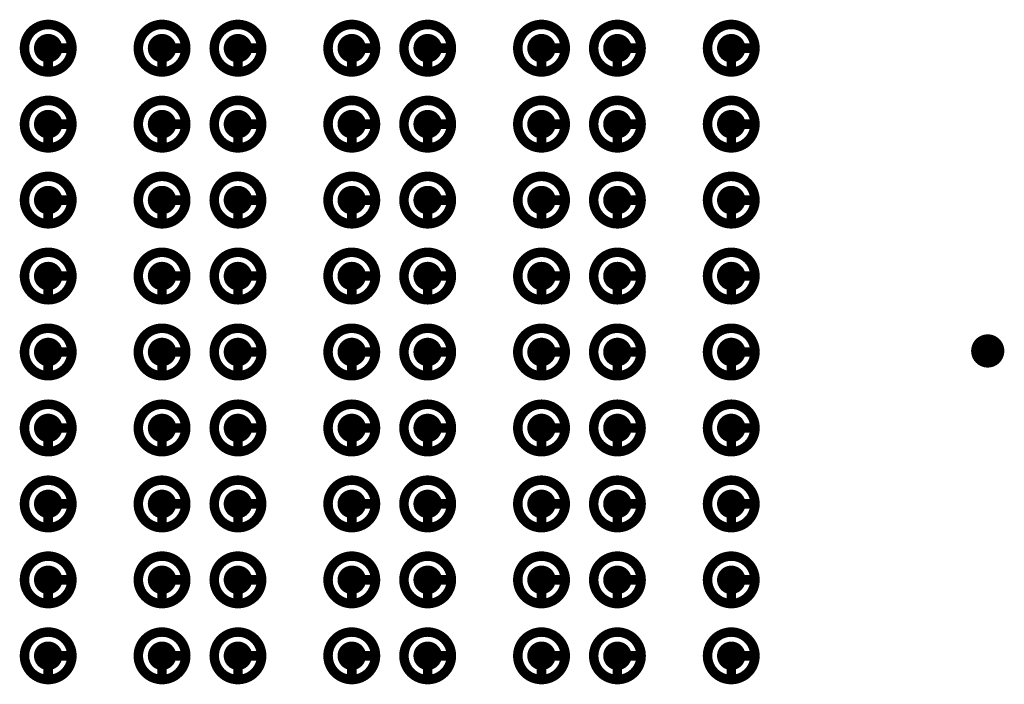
# Model space of a CAD drawing. Header units: millimetres. Extents: x 62 to 363, y 42 to 391.
# Tile 135 of 216: x 291 to 301, y 112 to 119. Entities that reach past the tile are written whole.
import ezdxf

# ---------------------------------------------------------------- set-up
doc = ezdxf.new("R2010")
doc.units = ezdxf.units.MM
for name, color, linetype in [('Mechanical8', 56, 'Continuous'), ('PadHoleLayer', 156, 'Continuous'), ('ViaHoleLayer', 16, 'Continuous')]:
    doc.layers.add(name, color=color, linetype=linetype)

# ---------------------------------------------------------------- blocks, each defined once
blk = doc.blocks.new('SAMTEC_SEAM8_40_S02_0_S_10_2_GP_K_HP_1863')
at = {"layer": 'Mechanical8'}
for points, const_width in [([(-14.55, 4.6, 1), (-15.05, 4.6, 1)], 0.1), ([(-14.825, 4.85, 1), (-14.775, 4.85, 1)], 0.05), ([(-13.75, 4.6, 1), (-14.25, 4.6, 1)], 0.1), ([(-14.025, 4.85, 1), (-13.975, 4.85, 1)], 0.05), ([(-12.95, 4.6, 1), (-13.45, 4.6, 1)], 0.1), ([(-13.225, 4.85, 1), (-13.175, 4.85, 1)], 0.05), ([(-12.15, 4.6, 1), (-12.65, 4.6, 1)], 0.1), ([(-12.425, 4.85, 1), (-12.375, 4.85, 1)], 0.05), ([(-11.35, 4.6, 1), (-11.85, 4.6, 1)], 0.1), ([(-11.625, 4.85, 1), (-11.575, 4.85, 1)], 0.05), ([(-10.55, 4.6, 1), (-11.05, 4.6, 1)], 0.1), ([(-10.825, 4.85, 1), (-10.775, 4.85, 1)], 0.05), ([(-9.75, 4.6, 1), (-10.25, 4.6, 1)], 0.1), ([(-10.025, 4.85, 1), (-9.975, 4.85, 1)], 0.05), ([(-8.95, 4.6, 1), (-9.45, 4.6, 1)], 0.1), ([(-9.225, 4.85, 1), (-9.175, 4.85, 1)], 0.05), ([(-8.15, 4.6, 1), (-8.65, 4.6, 1)], 0.1), ([(-8.425, 4.85, 1), (-8.375, 4.85, 1)], 0.05), ([(-15.075, 4.6, 1), (-15.025, 4.6, 1)], 0.05), ([(-14.825, 4.6, 1), (-14.775, 4.6, 1)], 0.05), ([(-14.825, 4.6, 1), (-14.775, 4.6, 1)], 0.05), ([(-14.575, 4.6, 1), (-14.525, 4.6, 1)], 0.05), ([(-14.575, 4.6, 1), (-14.525, 4.6, 1)], 0.05), ([(-14.275, 4.6, 1), (-14.225, 4.6, 1)], 0.05), ([(-14.025, 4.6, 1), (-13.975, 4.6, 1)], 0.05), ([(-14.025, 4.6, 1), (-13.975, 4.6, 1)], 0.05), ([(-13.775, 4.6, 1), (-13.725, 4.6, 1)], 0.05), ([(-13.775, 4.6, 1), (-13.725, 4.6, 1)], 0.05), ([(-13.475, 4.6, 1), (-13.425, 4.6, 1)], 0.05), ([(-13.225, 4.6, 1), (-13.175, 4.6, 1)], 0.05), ([(-13.225, 4.6, 1), (-13.175, 4.6, 1)], 0.05), ([(-12.975, 4.6, 1), (-12.925, 4.6, 1)], 0.05), ([(-12.975, 4.6, 1), (-12.925, 4.6, 1)], 0.05), ([(-12.675, 4.6, 1), (-12.625, 4.6, 1)], 0.05), ([(-12.425, 4.6, 1), (-12.375, 4.6, 1)], 0.05), ([(-12.425, 4.6, 1), (-12.375, 4.6, 1)], 0.05), ([(-12.175, 4.6, 1), (-12.125, 4.6, 1)], 0.05), ([(-12.175, 4.6, 1), (-12.125, 4.6, 1)], 0.05), ([(-11.875, 4.6, 1), (-11.825, 4.6, 1)], 0.05), ([(-11.625, 4.6, 1), (-11.575, 4.6, 1)], 0.05), ([(-11.625, 4.6, 1), (-11.575, 4.6, 1)], 0.05), ([(-11.375, 4.6, 1), (-11.325, 4.6, 1)], 0.05), ([(-11.375, 4.6, 1), (-11.325, 4.6, 1)], 0.05), ([(-11.075, 4.6, 1), (-11.025, 4.6, 1)], 0.05), ([(-10.825, 4.6, 1), (-10.775, 4.6, 1)], 0.05), ([(-10.825, 4.6, 1), (-10.775, 4.6, 1)], 0.05), ([(-10.575, 4.6, 1), (-10.525, 4.6, 1)], 0.05), ([(-10.575, 4.6, 1), (-10.525, 4.6, 1)], 0.05), ([(-10.275, 4.6, 1), (-10.225, 4.6, 1)], 0.05), ([(-10.025, 4.6, 1), (-9.975, 4.6, 1)], 0.05), ([(-10.025, 4.6, 1), (-9.975, 4.6, 1)], 0.05), ([(-9.775, 4.6, 1), (-9.725, 4.6, 1)], 0.05), ([(-9.775, 4.6, 1), (-9.725, 4.6, 1)], 0.05), ([(-9.475, 4.6, 1), (-9.425, 4.6, 1)], 0.05), ([(-9.225, 4.6, 1), (-9.175, 4.6, 1)], 0.05), ([(-9.225, 4.6, 1), (-9.175, 4.6, 1)], 0.05), ([(-8.975, 4.6, 1), (-8.925, 4.6, 1)], 0.05), ([(-8.975, 4.6, 1), (-8.925, 4.6, 1)], 0.05), ([(-8.675, 4.6, 1), (-8.625, 4.6, 1)], 0.05), ([(-8.425, 4.6, 1), (-8.375, 4.6, 1)], 0.05), ([(-8.425, 4.6, 1), (-8.375, 4.6, 1)], 0.05), ([(-8.175, 4.6, 1), (-8.125, 4.6, 1)], 0.05), ([(-8.175, 4.6, 1), (-8.125, 4.6, 1)], 0.05), ([(-14.55, 3.4, 1), (-15.05, 3.4, 1)], 0.1), ([(-14.825, 3.65, 1), (-14.775, 3.65, 1)], 0.05), ([(-13.75, 3.4, 1), (-14.25, 3.4, 1)], 0.1), ([(-14.025, 3.65, 1), (-13.975, 3.65, 1)], 0.05), ([(-12.95, 3.4, 1), (-13.45, 3.4, 1)], 0.1), ([(-13.225, 3.65, 1), (-13.175, 3.65, 1)], 0.05), ([(-12.15, 3.4, 1), (-12.65, 3.4, 1)], 0.1), ([(-12.425, 3.65, 1), (-12.375, 3.65, 1)], 0.05), ([(-11.35, 3.4, 1), (-11.85, 3.4, 1)], 0.1), ([(-11.625, 3.65, 1), (-11.575, 3.65, 1)], 0.05), ([(-10.55, 3.4, 1), (-11.05, 3.4, 1)], 0.1), ([(-10.825, 3.65, 1), (-10.775, 3.65, 1)], 0.05), ([(-9.75, 3.4, 1), (-10.25, 3.4, 1)], 0.1), ([(-10.025, 3.65, 1), (-9.975, 3.65, 1)], 0.05), ([(-8.95, 3.4, 1), (-9.45, 3.4, 1)], 0.1), ([(-9.225, 3.65, 1), (-9.175, 3.65, 1)], 0.05), ([(-8.15, 3.4, 1), (-8.65, 3.4, 1)], 0.1), ([(-8.425, 3.65, 1), (-8.375, 3.65, 1)], 0.05), ([(-15.075, 3.4, 1), (-15.025, 3.4, 1)], 0.05), ([(-14.825, 3.4, 1), (-14.775, 3.4, 1)], 0.05), ([(-14.825, 3.4, 1), (-14.775, 3.4, 1)], 0.05), ([(-14.575, 3.4, 1), (-14.525, 3.4, 1)], 0.05), ([(-14.575, 3.4, 1), (-14.525, 3.4, 1)], 0.05), ([(-14.275, 3.4, 1), (-14.225, 3.4, 1)], 0.05), ([(-14.025, 3.4, 1), (-13.975, 3.4, 1)], 0.05), ([(-14.025, 3.4, 1), (-13.975, 3.4, 1)], 0.05), ([(-13.775, 3.4, 1), (-13.725, 3.4, 1)], 0.05), ([(-13.775, 3.4, 1), (-13.725, 3.4, 1)], 0.05), ([(-13.475, 3.4, 1), (-13.425, 3.4, 1)], 0.05), ([(-13.225, 3.4, 1), (-13.175, 3.4, 1)], 0.05), ([(-13.225, 3.4, 1), (-13.175, 3.4, 1)], 0.05), ([(-12.975, 3.4, 1), (-12.925, 3.4, 1)], 0.05), ([(-12.975, 3.4, 1), (-12.925, 3.4, 1)], 0.05), ([(-12.675, 3.4, 1), (-12.625, 3.4, 1)], 0.05), ([(-12.425, 3.4, 1), (-12.375, 3.4, 1)], 0.05), ([(-12.425, 3.4, 1), (-12.375, 3.4, 1)], 0.05), ([(-12.175, 3.4, 1), (-12.125, 3.4, 1)], 0.05), ([(-12.175, 3.4, 1), (-12.125, 3.4, 1)], 0.05), ([(-11.875, 3.4, 1), (-11.825, 3.4, 1)], 0.05), ([(-11.625, 3.4, 1), (-11.575, 3.4, 1)], 0.05), ([(-11.625, 3.4, 1), (-11.575, 3.4, 1)], 0.05), ([(-11.375, 3.4, 1), (-11.325, 3.4, 1)], 0.05), ([(-11.375, 3.4, 1), (-11.325, 3.4, 1)], 0.05), ([(-11.075, 3.4, 1), (-11.025, 3.4, 1)], 0.05), ([(-10.825, 3.4, 1), (-10.775, 3.4, 1)], 0.05), ([(-10.825, 3.4, 1), (-10.775, 3.4, 1)], 0.05), ([(-10.575, 3.4, 1), (-10.525, 3.4, 1)], 0.05), ([(-10.575, 3.4, 1), (-10.525, 3.4, 1)], 0.05), ([(-10.275, 3.4, 1), (-10.225, 3.4, 1)], 0.05), ([(-10.025, 3.4, 1), (-9.975, 3.4, 1)], 0.05), ([(-10.025, 3.4, 1), (-9.975, 3.4, 1)], 0.05), ([(-9.775, 3.4, 1), (-9.725, 3.4, 1)], 0.05), ([(-9.775, 3.4, 1), (-9.725, 3.4, 1)], 0.05), ([(-9.475, 3.4, 1), (-9.425, 3.4, 1)], 0.05), ([(-9.225, 3.4, 1), (-9.175, 3.4, 1)], 0.05), ([(-9.225, 3.4, 1), (-9.175, 3.4, 1)], 0.05), ([(-8.975, 3.4, 1), (-8.925, 3.4, 1)], 0.05), ([(-8.975, 3.4, 1), (-8.925, 3.4, 1)], 0.05), ([(-8.675, 3.4, 1), (-8.625, 3.4, 1)], 0.05), ([(-8.425, 3.4, 1), (-8.375, 3.4, 1)], 0.05), ([(-8.425, 3.4, 1), (-8.375, 3.4, 1)], 0.05), ([(-8.175, 3.4, 1), (-8.125, 3.4, 1)], 0.05), ([(-8.175, 3.4, 1), (-8.125, 3.4, 1)], 0.05), ([(-14.55, 2.6, 1), (-15.05, 2.6, 1)], 0.1), ([(-14.825, 2.85, 1), (-14.775, 2.85, 1)], 0.05), ([(-13.75, 2.6, 1), (-14.25, 2.6, 1)], 0.1), ([(-14.025, 2.85, 1), (-13.975, 2.85, 1)], 0.05), ([(-12.95, 2.6, 1), (-13.45, 2.6, 1)], 0.1), ([(-13.225, 2.85, 1), (-13.175, 2.85, 1)], 0.05), ([(-12.15, 2.6, 1), (-12.65, 2.6, 1)], 0.1), ([(-12.425, 2.85, 1), (-12.375, 2.85, 1)], 0.05), ([(-11.35, 2.6, 1), (-11.85, 2.6, 1)], 0.1), ([(-11.625, 2.85, 1), (-11.575, 2.85, 1)], 0.05), ([(-10.55, 2.6, 1), (-11.05, 2.6, 1)], 0.1), ([(-10.825, 2.85, 1), (-10.775, 2.85, 1)], 0.05), ([(-9.75, 2.6, 1), (-10.25, 2.6, 1)], 0.1), ([(-10.025, 2.85, 1), (-9.975, 2.85, 1)], 0.05), ([(-8.95, 2.6, 1), (-9.45, 2.6, 1)], 0.1), ([(-9.225, 2.85, 1), (-9.175, 2.85, 1)], 0.05), ([(-8.15, 2.6, 1), (-8.65, 2.6, 1)], 0.1), ([(-8.425, 2.85, 1), (-8.375, 2.85, 1)], 0.05), ([(-15.075, 2.6, 1), (-15.025, 2.6, 1)], 0.05), ([(-14.825, 2.6, 1), (-14.775, 2.6, 1)], 0.05), ([(-14.825, 2.6, 1), (-14.775, 2.6, 1)], 0.05), ([(-14.575, 2.6, 1), (-14.525, 2.6, 1)], 0.05), ([(-14.575, 2.6, 1), (-14.525, 2.6, 1)], 0.05), ([(-14.275, 2.6, 1), (-14.225, 2.6, 1)], 0.05), ([(-14.025, 2.6, 1), (-13.975, 2.6, 1)], 0.05), ([(-14.025, 2.6, 1), (-13.975, 2.6, 1)], 0.05), ([(-13.775, 2.6, 1), (-13.725, 2.6, 1)], 0.05), ([(-13.775, 2.6, 1), (-13.725, 2.6, 1)], 0.05), ([(-13.475, 2.6, 1), (-13.425, 2.6, 1)], 0.05), ([(-13.225, 2.6, 1), (-13.175, 2.6, 1)], 0.05), ([(-13.225, 2.6, 1), (-13.175, 2.6, 1)], 0.05), ([(-12.975, 2.6, 1), (-12.925, 2.6, 1)], 0.05), ([(-12.975, 2.6, 1), (-12.925, 2.6, 1)], 0.05), ([(-12.675, 2.6, 1), (-12.625, 2.6, 1)], 0.05), ([(-12.425, 2.6, 1), (-12.375, 2.6, 1)], 0.05), ([(-12.425, 2.6, 1), (-12.375, 2.6, 1)], 0.05), ([(-12.175, 2.6, 1), (-12.125, 2.6, 1)], 0.05), ([(-12.175, 2.6, 1), (-12.125, 2.6, 1)], 0.05), ([(-11.875, 2.6, 1), (-11.825, 2.6, 1)], 0.05), ([(-11.625, 2.6, 1), (-11.575, 2.6, 1)], 0.05), ([(-11.625, 2.6, 1), (-11.575, 2.6, 1)], 0.05), ([(-11.375, 2.6, 1), (-11.325, 2.6, 1)], 0.05), ([(-11.375, 2.6, 1), (-11.325, 2.6, 1)], 0.05), ([(-11.075, 2.6, 1), (-11.025, 2.6, 1)], 0.05), ([(-10.825, 2.6, 1), (-10.775, 2.6, 1)], 0.05), ([(-10.825, 2.6, 1), (-10.775, 2.6, 1)], 0.05), ([(-10.575, 2.6, 1), (-10.525, 2.6, 1)], 0.05), ([(-10.575, 2.6, 1), (-10.525, 2.6, 1)], 0.05), ([(-10.275, 2.6, 1), (-10.225, 2.6, 1)], 0.05), ([(-10.025, 2.6, 1), (-9.975, 2.6, 1)], 0.05), ([(-10.025, 2.6, 1), (-9.975, 2.6, 1)], 0.05), ([(-9.775, 2.6, 1), (-9.725, 2.6, 1)], 0.05), ([(-9.775, 2.6, 1), (-9.725, 2.6, 1)], 0.05), ([(-9.475, 2.6, 1), (-9.425, 2.6, 1)], 0.05), ([(-9.225, 2.6, 1), (-9.175, 2.6, 1)], 0.05), ([(-9.225, 2.6, 1), (-9.175, 2.6, 1)], 0.05), ([(-8.975, 2.6, 1), (-8.925, 2.6, 1)], 0.05), ([(-8.975, 2.6, 1), (-8.925, 2.6, 1)], 0.05), ([(-8.675, 2.6, 1), (-8.625, 2.6, 1)], 0.05), ([(-8.425, 2.6, 1), (-8.375, 2.6, 1)], 0.05), ([(-8.425, 2.6, 1), (-8.375, 2.6, 1)], 0.05), ([(-8.175, 2.6, 1), (-8.125, 2.6, 1)], 0.05), ([(-8.175, 2.6, 1), (-8.125, 2.6, 1)], 0.05), ([(-14.55, 1.4, 1), (-15.05, 1.4, 1)], 0.1), ([(-14.825, 1.65, 1), (-14.775, 1.65, 1)], 0.05), ([(-13.75, 1.4, 1), (-14.25, 1.4, 1)], 0.1), ([(-14.025, 1.65, 1), (-13.975, 1.65, 1)], 0.05), ([(-12.95, 1.4, 1), (-13.45, 1.4, 1)], 0.1), ([(-13.225, 1.65, 1), (-13.175, 1.65, 1)], 0.05), ([(-12.15, 1.4, 1), (-12.65, 1.4, 1)], 0.1), ([(-12.425, 1.65, 1), (-12.375, 1.65, 1)], 0.05), ([(-11.35, 1.4, 1), (-11.85, 1.4, 1)], 0.1), ([(-11.625, 1.65, 1), (-11.575, 1.65, 1)], 0.05), ([(-10.55, 1.4, 1), (-11.05, 1.4, 1)], 0.1), ([(-10.825, 1.65, 1), (-10.775, 1.65, 1)], 0.05), ([(-9.75, 1.4, 1), (-10.25, 1.4, 1)], 0.1), ([(-10.025, 1.65, 1), (-9.975, 1.65, 1)], 0.05), ([(-8.95, 1.4, 1), (-9.45, 1.4, 1)], 0.1), ([(-9.225, 1.65, 1), (-9.175, 1.65, 1)], 0.05), ([(-8.15, 1.4, 1), (-8.65, 1.4, 1)], 0.1), ([(-8.425, 1.65, 1), (-8.375, 1.65, 1)], 0.05), ([(-15.075, 1.4, 1), (-15.025, 1.4, 1)], 0.05), ([(-14.825, 1.4, 1), (-14.775, 1.4, 1)], 0.05), ([(-14.825, 1.4, 1), (-14.775, 1.4, 1)], 0.05), ([(-14.575, 1.4, 1), (-14.525, 1.4, 1)], 0.05), ([(-14.575, 1.4, 1), (-14.525, 1.4, 1)], 0.05), ([(-14.275, 1.4, 1), (-14.225, 1.4, 1)], 0.05), ([(-14.025, 1.4, 1), (-13.975, 1.4, 1)], 0.05), ([(-14.025, 1.4, 1), (-13.975, 1.4, 1)], 0.05), ([(-13.775, 1.4, 1), (-13.725, 1.4, 1)], 0.05), ([(-13.775, 1.4, 1), (-13.725, 1.4, 1)], 0.05), ([(-13.475, 1.4, 1), (-13.425, 1.4, 1)], 0.05), ([(-13.225, 1.4, 1), (-13.175, 1.4, 1)], 0.05), ([(-13.225, 1.4, 1), (-13.175, 1.4, 1)], 0.05), ([(-12.975, 1.4, 1), (-12.925, 1.4, 1)], 0.05), ([(-12.975, 1.4, 1), (-12.925, 1.4, 1)], 0.05), ([(-12.675, 1.4, 1), (-12.625, 1.4, 1)], 0.05), ([(-12.425, 1.4, 1), (-12.375, 1.4, 1)], 0.05), ([(-12.425, 1.4, 1), (-12.375, 1.4, 1)], 0.05), ([(-12.175, 1.4, 1), (-12.125, 1.4, 1)], 0.05), ([(-12.175, 1.4, 1), (-12.125, 1.4, 1)], 0.05), ([(-11.875, 1.4, 1), (-11.825, 1.4, 1)], 0.05), ([(-11.625, 1.4, 1), (-11.575, 1.4, 1)], 0.05), ([(-11.625, 1.4, 1), (-11.575, 1.4, 1)], 0.05), ([(-11.375, 1.4, 1), (-11.325, 1.4, 1)], 0.05), ([(-11.375, 1.4, 1), (-11.325, 1.4, 1)], 0.05), ([(-11.075, 1.4, 1), (-11.025, 1.4, 1)], 0.05), ([(-10.825, 1.4, 1), (-10.775, 1.4, 1)], 0.05), ([(-10.825, 1.4, 1), (-10.775, 1.4, 1)], 0.05), ([(-10.575, 1.4, 1), (-10.525, 1.4, 1)], 0.05), ([(-10.575, 1.4, 1), (-10.525, 1.4, 1)], 0.05), ([(-10.275, 1.4, 1), (-10.225, 1.4, 1)], 0.05), ([(-10.025, 1.4, 1), (-9.975, 1.4, 1)], 0.05), ([(-10.025, 1.4, 1), (-9.975, 1.4, 1)], 0.05), ([(-9.775, 1.4, 1), (-9.725, 1.4, 1)], 0.05), ([(-9.775, 1.4, 1), (-9.725, 1.4, 1)], 0.05), ([(-9.475, 1.4, 1), (-9.425, 1.4, 1)], 0.05), ([(-9.225, 1.4, 1), (-9.175, 1.4, 1)], 0.05), ([(-9.225, 1.4, 1), (-9.175, 1.4, 1)], 0.05), ([(-8.975, 1.4, 1), (-8.925, 1.4, 1)], 0.05), ([(-8.975, 1.4, 1), (-8.925, 1.4, 1)], 0.05), ([(-8.675, 1.4, 1), (-8.625, 1.4, 1)], 0.05), ([(-8.425, 1.4, 1), (-8.375, 1.4, 1)], 0.05), ([(-8.425, 1.4, 1), (-8.375, 1.4, 1)], 0.05), ([(-8.175, 1.4, 1), (-8.125, 1.4, 1)], 0.05), ([(-8.175, 1.4, 1), (-8.125, 1.4, 1)], 0.05), ([(-14.55, 0.6, 1), (-15.05, 0.6, 1)], 0.1), ([(-14.825, 0.85, 1), (-14.775, 0.85, 1)], 0.05), ([(-13.75, 0.6, 1), (-14.25, 0.6, 1)], 0.1), ([(-14.025, 0.85, 1), (-13.975, 0.85, 1)], 0.05), ([(-12.95, 0.6, 1), (-13.45, 0.6, 1)], 0.1), ([(-13.225, 0.85, 1), (-13.175, 0.85, 1)], 0.05), ([(-12.15, 0.6, 1), (-12.65, 0.6, 1)], 0.1), ([(-12.425, 0.85, 1), (-12.375, 0.85, 1)], 0.05), ([(-11.35, 0.6, 1), (-11.85, 0.6, 1)], 0.1), ([(-11.625, 0.85, 1), (-11.575, 0.85, 1)], 0.05), ([(-10.55, 0.6, 1), (-11.05, 0.6, 1)], 0.1), ([(-10.825, 0.85, 1), (-10.775, 0.85, 1)], 0.05), ([(-9.75, 0.6, 1), (-10.25, 0.6, 1)], 0.1), ([(-10.025, 0.85, 1), (-9.975, 0.85, 1)], 0.05), ([(-8.95, 0.6, 1), (-9.45, 0.6, 1)], 0.1), ([(-9.225, 0.85, 1), (-9.175, 0.85, 1)], 0.05), ([(-8.15, 0.6, 1), (-8.65, 0.6, 1)], 0.1), ([(-8.425, 0.85, 1), (-8.375, 0.85, 1)], 0.05), ([(-15.075, 0.6, 1), (-15.025, 0.6, 1)], 0.05), ([(-14.825, 0.6, 1), (-14.775, 0.6, 1)], 0.05), ([(-14.825, 0.6, 1), (-14.775, 0.6, 1)], 0.05), ([(-14.575, 0.6, 1), (-14.525, 0.6, 1)], 0.05), ([(-14.575, 0.6, 1), (-14.525, 0.6, 1)], 0.05), ([(-14.275, 0.6, 1), (-14.225, 0.6, 1)], 0.05), ([(-14.025, 0.6, 1), (-13.975, 0.6, 1)], 0.05), ([(-14.025, 0.6, 1), (-13.975, 0.6, 1)], 0.05), ([(-13.775, 0.6, 1), (-13.725, 0.6, 1)], 0.05), ([(-13.775, 0.6, 1), (-13.725, 0.6, 1)], 0.05), ([(-13.475, 0.6, 1), (-13.425, 0.6, 1)], 0.05), ([(-13.225, 0.6, 1), (-13.175, 0.6, 1)], 0.05), ([(-13.225, 0.6, 1), (-13.175, 0.6, 1)], 0.05), ([(-12.975, 0.6, 1), (-12.925, 0.6, 1)], 0.05), ([(-12.975, 0.6, 1), (-12.925, 0.6, 1)], 0.05), ([(-12.675, 0.6, 1), (-12.625, 0.6, 1)], 0.05), ([(-12.425, 0.6, 1), (-12.375, 0.6, 1)], 0.05), ([(-12.425, 0.6, 1), (-12.375, 0.6, 1)], 0.05), ([(-12.175, 0.6, 1), (-12.125, 0.6, 1)], 0.05), ([(-12.175, 0.6, 1), (-12.125, 0.6, 1)], 0.05), ([(-11.875, 0.6, 1), (-11.825, 0.6, 1)], 0.05), ([(-11.625, 0.6, 1), (-11.575, 0.6, 1)], 0.05), ([(-11.625, 0.6, 1), (-11.575, 0.6, 1)], 0.05), ([(-11.375, 0.6, 1), (-11.325, 0.6, 1)], 0.05), ([(-11.375, 0.6, 1), (-11.325, 0.6, 1)], 0.05), ([(-11.075, 0.6, 1), (-11.025, 0.6, 1)], 0.05), ([(-10.825, 0.6, 1), (-10.775, 0.6, 1)], 0.05), ([(-10.825, 0.6, 1), (-10.775, 0.6, 1)], 0.05), ([(-10.575, 0.6, 1), (-10.525, 0.6, 1)], 0.05), ([(-10.575, 0.6, 1), (-10.525, 0.6, 1)], 0.05), ([(-10.275, 0.6, 1), (-10.225, 0.6, 1)], 0.05), ([(-10.025, 0.6, 1), (-9.975, 0.6, 1)], 0.05), ([(-10.025, 0.6, 1), (-9.975, 0.6, 1)], 0.05), ([(-9.775, 0.6, 1), (-9.725, 0.6, 1)], 0.05), ([(-9.775, 0.6, 1), (-9.725, 0.6, 1)], 0.05), ([(-9.475, 0.6, 1), (-9.425, 0.6, 1)], 0.05), ([(-9.225, 0.6, 1), (-9.175, 0.6, 1)], 0.05), ([(-9.225, 0.6, 1), (-9.175, 0.6, 1)], 0.05), ([(-8.975, 0.6, 1), (-8.925, 0.6, 1)], 0.05), ([(-8.975, 0.6, 1), (-8.925, 0.6, 1)], 0.05), ([(-8.675, 0.6, 1), (-8.625, 0.6, 1)], 0.05), ([(-8.425, 0.6, 1), (-8.375, 0.6, 1)], 0.05), ([(-8.425, 0.6, 1), (-8.375, 0.6, 1)], 0.05), ([(-8.175, 0.6, 1), (-8.125, 0.6, 1)], 0.05), ([(-8.175, 0.6, 1), (-8.125, 0.6, 1)], 0.05), ([(-14.55, -0.6, 1), (-15.05, -0.6, 1)], 0.1), ([(-14.825, -0.35, 1), (-14.775, -0.35, 1)], 0.05), ([(-13.75, -0.6, 1), (-14.25, -0.6, 1)], 0.1), ([(-14.025, -0.35, 1), (-13.975, -0.35, 1)], 0.05), ([(-12.95, -0.6, 1), (-13.45, -0.6, 1)], 0.1), ([(-13.225, -0.35, 1), (-13.175, -0.35, 1)], 0.05), ([(-12.15, -0.6, 1), (-12.65, -0.6, 1)], 0.1), ([(-12.425, -0.35, 1), (-12.375, -0.35, 1)], 0.05), ([(-11.35, -0.6, 1), (-11.85, -0.6, 1)], 0.1), ([(-11.625, -0.35, 1), (-11.575, -0.35, 1)], 0.05), ([(-10.55, -0.6, 1), (-11.05, -0.6, 1)], 0.1), ([(-10.825, -0.35, 1), (-10.775, -0.35, 1)], 0.05), ([(-9.75, -0.6, 1), (-10.25, -0.6, 1)], 0.1), ([(-10.025, -0.35, 1), (-9.975, -0.35, 1)], 0.05), ([(-8.95, -0.6, 1), (-9.45, -0.6, 1)], 0.1), ([(-9.225, -0.35, 1), (-9.175, -0.35, 1)], 0.05), ([(-8.15, -0.6, 1), (-8.65, -0.6, 1)], 0.1), ([(-8.425, -0.35, 1), (-8.375, -0.35, 1)], 0.05), ([(-15.075, -0.6, 1), (-15.025, -0.6, 1)], 0.05), ([(-14.825, -0.6, 1), (-14.775, -0.6, 1)], 0.05), ([(-14.825, -0.6, 1), (-14.775, -0.6, 1)], 0.05), ([(-14.575, -0.6, 1), (-14.525, -0.6, 1)], 0.05), ([(-14.575, -0.6, 1), (-14.525, -0.6, 1)], 0.05), ([(-14.275, -0.6, 1), (-14.225, -0.6, 1)], 0.05), ([(-14.025, -0.6, 1), (-13.975, -0.6, 1)], 0.05), ([(-14.025, -0.6, 1), (-13.975, -0.6, 1)], 0.05), ([(-13.775, -0.6, 1), (-13.725, -0.6, 1)], 0.05), ([(-13.775, -0.6, 1), (-13.725, -0.6, 1)], 0.05), ([(-13.475, -0.6, 1), (-13.425, -0.6, 1)], 0.05), ([(-13.225, -0.6, 1), (-13.175, -0.6, 1)], 0.05), ([(-13.225, -0.6, 1), (-13.175, -0.6, 1)], 0.05), ([(-12.975, -0.6, 1), (-12.925, -0.6, 1)], 0.05), ([(-12.975, -0.6, 1), (-12.925, -0.6, 1)], 0.05), ([(-12.675, -0.6, 1), (-12.625, -0.6, 1)], 0.05), ([(-12.425, -0.6, 1), (-12.375, -0.6, 1)], 0.05), ([(-12.425, -0.6, 1), (-12.375, -0.6, 1)], 0.05), ([(-12.175, -0.6, 1), (-12.125, -0.6, 1)], 0.05), ([(-12.175, -0.6, 1), (-12.125, -0.6, 1)], 0.05), ([(-11.875, -0.6, 1), (-11.825, -0.6, 1)], 0.05), ([(-11.625, -0.6, 1), (-11.575, -0.6, 1)], 0.05), ([(-11.625, -0.6, 1), (-11.575, -0.6, 1)], 0.05), ([(-11.375, -0.6, 1), (-11.325, -0.6, 1)], 0.05), ([(-11.375, -0.6, 1), (-11.325, -0.6, 1)], 0.05), ([(-11.075, -0.6, 1), (-11.025, -0.6, 1)], 0.05), ([(-10.825, -0.6, 1), (-10.775, -0.6, 1)], 0.05), ([(-10.825, -0.6, 1), (-10.775, -0.6, 1)], 0.05), ([(-10.575, -0.6, 1), (-10.525, -0.6, 1)], 0.05), ([(-10.575, -0.6, 1), (-10.525, -0.6, 1)], 0.05), ([(-10.275, -0.6, 1), (-10.225, -0.6, 1)], 0.05), ([(-10.025, -0.6, 1), (-9.975, -0.6, 1)], 0.05), ([(-10.025, -0.6, 1), (-9.975, -0.6, 1)], 0.05), ([(-9.775, -0.6, 1), (-9.725, -0.6, 1)], 0.05), ([(-9.775, -0.6, 1), (-9.725, -0.6, 1)], 0.05), ([(-9.475, -0.6, 1), (-9.425, -0.6, 1)], 0.05), ([(-9.225, -0.6, 1), (-9.175, -0.6, 1)], 0.05), ([(-9.225, -0.6, 1), (-9.175, -0.6, 1)], 0.05), ([(-8.975, -0.6, 1), (-8.925, -0.6, 1)], 0.05), ([(-8.975, -0.6, 1), (-8.925, -0.6, 1)], 0.05), ([(-8.675, -0.6, 1), (-8.625, -0.6, 1)], 0.05), ([(-8.425, -0.6, 1), (-8.375, -0.6, 1)], 0.05), ([(-8.425, -0.6, 1), (-8.375, -0.6, 1)], 0.05), ([(-8.175, -0.6, 1), (-8.125, -0.6, 1)], 0.05), ([(-8.175, -0.6, 1), (-8.125, -0.6, 1)], 0.05), ([(-14.55, -1.4, 1), (-15.05, -1.4, 1)], 0.1), ([(-14.825, -1.15, 1), (-14.775, -1.15, 1)], 0.05), ([(-13.75, -1.4, 1), (-14.25, -1.4, 1)], 0.1), ([(-14.025, -1.15, 1), (-13.975, -1.15, 1)], 0.05), ([(-12.95, -1.4, 1), (-13.45, -1.4, 1)], 0.1), ([(-13.225, -1.15, 1), (-13.175, -1.15, 1)], 0.05), ([(-12.15, -1.4, 1), (-12.65, -1.4, 1)], 0.1), ([(-12.425, -1.15, 1), (-12.375, -1.15, 1)], 0.05), ([(-11.35, -1.4, 1), (-11.85, -1.4, 1)], 0.1), ([(-11.625, -1.15, 1), (-11.575, -1.15, 1)], 0.05), ([(-10.55, -1.4, 1), (-11.05, -1.4, 1)], 0.1), ([(-10.825, -1.15, 1), (-10.775, -1.15, 1)], 0.05), ([(-9.75, -1.4, 1), (-10.25, -1.4, 1)], 0.1), ([(-10.025, -1.15, 1), (-9.975, -1.15, 1)], 0.05), ([(-8.95, -1.4, 1), (-9.45, -1.4, 1)], 0.1), ([(-9.225, -1.15, 1), (-9.175, -1.15, 1)], 0.05), ([(-8.15, -1.4, 1), (-8.65, -1.4, 1)], 0.1), ([(-8.425, -1.15, 1), (-8.375, -1.15, 1)], 0.05), ([(-15.075, -1.4, 1), (-15.025, -1.4, 1)], 0.05), ([(-14.825, -1.4, 1), (-14.775, -1.4, 1)], 0.05), ([(-14.825, -1.4, 1), (-14.775, -1.4, 1)], 0.05), ([(-14.575, -1.4, 1), (-14.525, -1.4, 1)], 0.05), ([(-14.575, -1.4, 1), (-14.525, -1.4, 1)], 0.05), ([(-14.275, -1.4, 1), (-14.225, -1.4, 1)], 0.05), ([(-14.025, -1.4, 1), (-13.975, -1.4, 1)], 0.05), ([(-14.025, -1.4, 1), (-13.975, -1.4, 1)], 0.05), ([(-13.775, -1.4, 1), (-13.725, -1.4, 1)], 0.05), ([(-13.775, -1.4, 1), (-13.725, -1.4, 1)], 0.05), ([(-13.475, -1.4, 1), (-13.425, -1.4, 1)], 0.05), ([(-13.225, -1.4, 1), (-13.175, -1.4, 1)], 0.05), ([(-13.225, -1.4, 1), (-13.175, -1.4, 1)], 0.05), ([(-12.975, -1.4, 1), (-12.925, -1.4, 1)], 0.05), ([(-12.975, -1.4, 1), (-12.925, -1.4, 1)], 0.05), ([(-12.675, -1.4, 1), (-12.625, -1.4, 1)], 0.05), ([(-12.425, -1.4, 1), (-12.375, -1.4, 1)], 0.05), ([(-12.425, -1.4, 1), (-12.375, -1.4, 1)], 0.05), ([(-12.175, -1.4, 1), (-12.125, -1.4, 1)], 0.05), ([(-12.175, -1.4, 1), (-12.125, -1.4, 1)], 0.05), ([(-11.875, -1.4, 1), (-11.825, -1.4, 1)], 0.05), ([(-11.625, -1.4, 1), (-11.575, -1.4, 1)], 0.05), ([(-11.625, -1.4, 1), (-11.575, -1.4, 1)], 0.05), ([(-11.375, -1.4, 1), (-11.325, -1.4, 1)], 0.05), ([(-11.375, -1.4, 1), (-11.325, -1.4, 1)], 0.05), ([(-11.075, -1.4, 1), (-11.025, -1.4, 1)], 0.05), ([(-10.825, -1.4, 1), (-10.775, -1.4, 1)], 0.05), ([(-10.825, -1.4, 1), (-10.775, -1.4, 1)], 0.05), ([(-10.575, -1.4, 1), (-10.525, -1.4, 1)], 0.05), ([(-10.575, -1.4, 1), (-10.525, -1.4, 1)], 0.05), ([(-10.275, -1.4, 1), (-10.225, -1.4, 1)], 0.05), ([(-10.025, -1.4, 1), (-9.975, -1.4, 1)], 0.05), ([(-10.025, -1.4, 1), (-9.975, -1.4, 1)], 0.05), ([(-9.775, -1.4, 1), (-9.725, -1.4, 1)], 0.05), ([(-9.775, -1.4, 1), (-9.725, -1.4, 1)], 0.05), ([(-9.475, -1.4, 1), (-9.425, -1.4, 1)], 0.05), ([(-9.225, -1.4, 1), (-9.175, -1.4, 1)], 0.05), ([(-9.225, -1.4, 1), (-9.175, -1.4, 1)], 0.05), ([(-8.975, -1.4, 1), (-8.925, -1.4, 1)], 0.05), ([(-8.975, -1.4, 1), (-8.925, -1.4, 1)], 0.05), ([(-8.675, -1.4, 1), (-8.625, -1.4, 1)], 0.05), ([(-8.425, -1.4, 1), (-8.375, -1.4, 1)], 0.05), ([(-8.425, -1.4, 1), (-8.375, -1.4, 1)], 0.05), ([(-8.175, -1.4, 1), (-8.125, -1.4, 1)], 0.05), ([(-8.175, -1.4, 1), (-8.125, -1.4, 1)], 0.05), ([(-14.55, -2.6, 1), (-15.05, -2.6, 1)], 0.1), ([(-14.825, -2.35, 1), (-14.775, -2.35, 1)], 0.05), ([(-13.75, -2.6, 1), (-14.25, -2.6, 1)], 0.1), ([(-14.025, -2.35, 1), (-13.975, -2.35, 1)], 0.05), ([(-12.95, -2.6, 1), (-13.45, -2.6, 1)], 0.1), ([(-13.225, -2.35, 1), (-13.175, -2.35, 1)], 0.05), ([(-12.15, -2.6, 1), (-12.65, -2.6, 1)], 0.1), ([(-12.425, -2.35, 1), (-12.375, -2.35, 1)], 0.05), ([(-11.35, -2.6, 1), (-11.85, -2.6, 1)], 0.1), ([(-11.625, -2.35, 1), (-11.575, -2.35, 1)], 0.05), ([(-10.55, -2.6, 1), (-11.05, -2.6, 1)], 0.1), ([(-10.825, -2.35, 1), (-10.775, -2.35, 1)], 0.05), ([(-9.75, -2.6, 1), (-10.25, -2.6, 1)], 0.1), ([(-10.025, -2.35, 1), (-9.975, -2.35, 1)], 0.05), ([(-8.95, -2.6, 1), (-9.45, -2.6, 1)], 0.1), ([(-9.225, -2.35, 1), (-9.175, -2.35, 1)], 0.05), ([(-8.15, -2.6, 1), (-8.65, -2.6, 1)], 0.1), ([(-8.425, -2.35, 1), (-8.375, -2.35, 1)], 0.05), ([(-15.075, -2.6, 1), (-15.025, -2.6, 1)], 0.05), ([(-14.825, -2.6, 1), (-14.775, -2.6, 1)], 0.05), ([(-14.825, -2.6, 1), (-14.775, -2.6, 1)], 0.05), ([(-14.575, -2.6, 1), (-14.525, -2.6, 1)], 0.05), ([(-14.575, -2.6, 1), (-14.525, -2.6, 1)], 0.05), ([(-14.275, -2.6, 1), (-14.225, -2.6, 1)], 0.05), ([(-14.025, -2.6, 1), (-13.975, -2.6, 1)], 0.05), ([(-14.025, -2.6, 1), (-13.975, -2.6, 1)], 0.05), ([(-13.775, -2.6, 1), (-13.725, -2.6, 1)], 0.05), ([(-13.775, -2.6, 1), (-13.725, -2.6, 1)], 0.05), ([(-13.475, -2.6, 1), (-13.425, -2.6, 1)], 0.05), ([(-13.225, -2.6, 1), (-13.175, -2.6, 1)], 0.05), ([(-13.225, -2.6, 1), (-13.175, -2.6, 1)], 0.05), ([(-12.975, -2.6, 1), (-12.925, -2.6, 1)], 0.05), ([(-12.975, -2.6, 1), (-12.925, -2.6, 1)], 0.05), ([(-12.675, -2.6, 1), (-12.625, -2.6, 1)], 0.05), ([(-12.425, -2.6, 1), (-12.375, -2.6, 1)], 0.05), ([(-12.425, -2.6, 1), (-12.375, -2.6, 1)], 0.05), ([(-12.175, -2.6, 1), (-12.125, -2.6, 1)], 0.05), ([(-12.175, -2.6, 1), (-12.125, -2.6, 1)], 0.05), ([(-11.875, -2.6, 1), (-11.825, -2.6, 1)], 0.05), ([(-11.625, -2.6, 1), (-11.575, -2.6, 1)], 0.05), ([(-11.625, -2.6, 1), (-11.575, -2.6, 1)], 0.05), ([(-11.375, -2.6, 1), (-11.325, -2.6, 1)], 0.05), ([(-11.375, -2.6, 1), (-11.325, -2.6, 1)], 0.05), ([(-11.075, -2.6, 1), (-11.025, -2.6, 1)], 0.05), ([(-10.825, -2.6, 1), (-10.775, -2.6, 1)], 0.05), ([(-10.825, -2.6, 1), (-10.775, -2.6, 1)], 0.05), ([(-10.575, -2.6, 1), (-10.525, -2.6, 1)], 0.05), ([(-10.575, -2.6, 1), (-10.525, -2.6, 1)], 0.05), ([(-10.275, -2.6, 1), (-10.225, -2.6, 1)], 0.05), ([(-10.025, -2.6, 1), (-9.975, -2.6, 1)], 0.05), ([(-10.025, -2.6, 1), (-9.975, -2.6, 1)], 0.05), ([(-9.775, -2.6, 1), (-9.725, -2.6, 1)], 0.05), ([(-9.775, -2.6, 1), (-9.725, -2.6, 1)], 0.05), ([(-9.475, -2.6, 1), (-9.425, -2.6, 1)], 0.05), ([(-9.225, -2.6, 1), (-9.175, -2.6, 1)], 0.05), ([(-9.225, -2.6, 1), (-9.175, -2.6, 1)], 0.05), ([(-8.975, -2.6, 1), (-8.925, -2.6, 1)], 0.05), ([(-8.975, -2.6, 1), (-8.925, -2.6, 1)], 0.05), ([(-8.675, -2.6, 1), (-8.625, -2.6, 1)], 0.05), ([(-8.425, -2.6, 1), (-8.375, -2.6, 1)], 0.05), ([(-8.425, -2.6, 1), (-8.375, -2.6, 1)], 0.05), ([(-8.175, -2.6, 1), (-8.125, -2.6, 1)], 0.05), ([(-8.175, -2.6, 1), (-8.125, -2.6, 1)], 0.05)]:
    blk.add_lwpolyline(points, format="xyb", close=True, dxfattribs=dict(at, const_width=const_width))
at = {"layer": 'Mechanical8', "const_width": 0.1}
for points in [[(-14.8, 4.6), (-14.8, 4.85)], [(-14, 4.6), (-14, 4.85)], [(-13.2, 4.6), (-13.2, 4.85)], [(-12.4, 4.6), (-12.4, 4.85)], [(-11.6, 4.6), (-11.6, 4.85)], [(-10.8, 4.6), (-10.8, 4.85)], [(-10, 4.6), (-10, 4.85)], [(-9.2, 4.6), (-9.2, 4.85)], [(-8.4, 4.6), (-8.4, 4.85)], [(-14.55, 4.6), (-14.8, 4.6)], [(-13.75, 4.6), (-14, 4.6)], [(-12.95, 4.6), (-13.2, 4.6)], [(-12.15, 4.6), (-12.4, 4.6)], [(-11.35, 4.6), (-11.6, 4.6)], [(-10.55, 4.6), (-10.8, 4.6)], [(-9.75, 4.6), (-10, 4.6)], [(-8.95, 4.6), (-9.2, 4.6)], [(-8.15, 4.6), (-8.4, 4.6)], [(-14.8, 3.4), (-14.8, 3.65)], [(-14, 3.4), (-14, 3.65)], [(-13.2, 3.4), (-13.2, 3.65)], [(-12.4, 3.4), (-12.4, 3.65)], [(-11.6, 3.4), (-11.6, 3.65)], [(-10.8, 3.4), (-10.8, 3.65)], [(-10, 3.4), (-10, 3.65)], [(-9.2, 3.4), (-9.2, 3.65)], [(-8.4, 3.4), (-8.4, 3.65)], [(-14.55, 3.4), (-14.8, 3.4)], [(-13.75, 3.4), (-14, 3.4)], [(-12.95, 3.4), (-13.2, 3.4)], [(-12.15, 3.4), (-12.4, 3.4)], [(-11.35, 3.4), (-11.6, 3.4)], [(-10.55, 3.4), (-10.8, 3.4)], [(-9.75, 3.4), (-10, 3.4)], [(-8.95, 3.4), (-9.2, 3.4)], [(-8.15, 3.4), (-8.4, 3.4)], [(-14.8, 2.6), (-14.8, 2.85)], [(-14, 2.6), (-14, 2.85)], [(-13.2, 2.6), (-13.2, 2.85)], [(-12.4, 2.6), (-12.4, 2.85)], [(-11.6, 2.6), (-11.6, 2.85)], [(-10.8, 2.6), (-10.8, 2.85)], [(-10, 2.6), (-10, 2.85)], [(-9.2, 2.6), (-9.2, 2.85)], [(-8.4, 2.6), (-8.4, 2.85)], [(-14.55, 2.6), (-14.8, 2.6)], [(-13.75, 2.6), (-14, 2.6)], [(-12.95, 2.6), (-13.2, 2.6)], [(-12.15, 2.6), (-12.4, 2.6)], [(-11.35, 2.6), (-11.6, 2.6)], [(-10.55, 2.6), (-10.8, 2.6)], [(-9.75, 2.6), (-10, 2.6)], [(-8.95, 2.6), (-9.2, 2.6)], [(-8.15, 2.6), (-8.4, 2.6)], [(-14.8, 1.4), (-14.8, 1.65)], [(-14, 1.4), (-14, 1.65)], [(-13.2, 1.4), (-13.2, 1.65)], [(-12.4, 1.4), (-12.4, 1.65)], [(-11.6, 1.4), (-11.6, 1.65)], [(-10.8, 1.4), (-10.8, 1.65)], [(-10, 1.4), (-10, 1.65)], [(-9.2, 1.4), (-9.2, 1.65)], [(-8.4, 1.4), (-8.4, 1.65)], [(-14.55, 1.4), (-14.8, 1.4)], [(-13.75, 1.4), (-14, 1.4)], [(-12.95, 1.4), (-13.2, 1.4)], [(-12.15, 1.4), (-12.4, 1.4)], [(-11.35, 1.4), (-11.6, 1.4)], [(-10.55, 1.4), (-10.8, 1.4)], [(-9.75, 1.4), (-10, 1.4)], [(-8.95, 1.4), (-9.2, 1.4)], [(-8.15, 1.4), (-8.4, 1.4)], [(-14.8, 0.6), (-14.8, 0.85)], [(-14, 0.6), (-14, 0.85)], [(-13.2, 0.6), (-13.2, 0.85)], [(-12.4, 0.6), (-12.4, 0.85)], [(-11.6, 0.6), (-11.6, 0.85)], [(-10.8, 0.6), (-10.8, 0.85)], [(-10, 0.6), (-10, 0.85)], [(-9.2, 0.6), (-9.2, 0.85)], [(-8.4, 0.6), (-8.4, 0.85)], [(-14.55, 0.6), (-14.8, 0.6)], [(-13.75, 0.6), (-14, 0.6)], [(-12.95, 0.6), (-13.2, 0.6)], [(-12.15, 0.6), (-12.4, 0.6)], [(-11.35, 0.6), (-11.6, 0.6)], [(-10.55, 0.6), (-10.8, 0.6)], [(-9.75, 0.6), (-10, 0.6)], [(-8.95, 0.6), (-9.2, 0.6)], [(-8.15, 0.6), (-8.4, 0.6)], [(-14.8, -0.6), (-14.8, -0.35)], [(-14, -0.6), (-14, -0.35)], [(-13.2, -0.6), (-13.2, -0.35)], [(-12.4, -0.6), (-12.4, -0.35)], [(-11.6, -0.6), (-11.6, -0.35)], [(-10.8, -0.6), (-10.8, -0.35)], [(-10, -0.6), (-10, -0.35)], [(-9.2, -0.6), (-9.2, -0.35)], [(-8.4, -0.6), (-8.4, -0.35)], [(-14.55, -0.6), (-14.8, -0.6)], [(-13.75, -0.6), (-14, -0.6)], [(-12.95, -0.6), (-13.2, -0.6)], [(-12.15, -0.6), (-12.4, -0.6)], [(-11.35, -0.6), (-11.6, -0.6)], [(-10.55, -0.6), (-10.8, -0.6)], [(-9.75, -0.6), (-10, -0.6)], [(-8.95, -0.6), (-9.2, -0.6)], [(-8.15, -0.6), (-8.4, -0.6)], [(-14.8, -1.4), (-14.8, -1.15)], [(-14, -1.4), (-14, -1.15)], [(-13.2, -1.4), (-13.2, -1.15)], [(-12.4, -1.4), (-12.4, -1.15)], [(-11.6, -1.4), (-11.6, -1.15)], [(-10.8, -1.4), (-10.8, -1.15)], [(-10, -1.4), (-10, -1.15)], [(-9.2, -1.4), (-9.2, -1.15)], [(-8.4, -1.4), (-8.4, -1.15)], [(-14.55, -1.4), (-14.8, -1.4)], [(-13.75, -1.4), (-14, -1.4)], [(-12.95, -1.4), (-13.2, -1.4)], [(-12.15, -1.4), (-12.4, -1.4)], [(-11.35, -1.4), (-11.6, -1.4)], [(-10.55, -1.4), (-10.8, -1.4)], [(-9.75, -1.4), (-10, -1.4)], [(-8.95, -1.4), (-9.2, -1.4)], [(-8.15, -1.4), (-8.4, -1.4)], [(-14.8, -2.6), (-14.8, -2.35)], [(-14, -2.6), (-14, -2.35)], [(-13.2, -2.6), (-13.2, -2.35)], [(-12.4, -2.6), (-12.4, -2.35)], [(-11.6, -2.6), (-11.6, -2.35)], [(-10.8, -2.6), (-10.8, -2.35)], [(-10, -2.6), (-10, -2.35)], [(-9.2, -2.6), (-9.2, -2.35)], [(-8.4, -2.6), (-8.4, -2.35)], [(-14.55, -2.6), (-14.8, -2.6)], [(-13.75, -2.6), (-14, -2.6)], [(-12.95, -2.6), (-13.2, -2.6)], [(-12.15, -2.6), (-12.4, -2.6)], [(-11.35, -2.6), (-11.6, -2.6)], [(-10.55, -2.6), (-10.8, -2.6)], [(-9.75, -2.6), (-10, -2.6)], [(-8.95, -2.6), (-9.2, -2.6)], [(-8.15, -2.6), (-8.4, -2.6)]]:
    blk.add_lwpolyline(points, dxfattribs=at)
at = {"layer": 'PadHoleLayer', "const_width": 0.15}
for points in [[(-14.875, 4.6, 1), (-14.725, 4.6, 1)], [(-14.075, 4.6, 1), (-13.925, 4.6, 1)], [(-13.275, 4.6, 1), (-13.125, 4.6, 1)], [(-12.475, 4.6, 1), (-12.325, 4.6, 1)], [(-11.675, 4.6, 1), (-11.525, 4.6, 1)], [(-10.875, 4.6, 1), (-10.725, 4.6, 1)], [(-10.075, 4.6, 1), (-9.925, 4.6, 1)], [(-9.275, 4.6, 1), (-9.125, 4.6, 1)], [(-8.475, 4.6, 1), (-8.325, 4.6, 1)], [(-14.875, 3.4, 1), (-14.725, 3.4, 1)], [(-14.075, 3.4, 1), (-13.925, 3.4, 1)], [(-13.275, 3.4, 1), (-13.125, 3.4, 1)], [(-12.475, 3.4, 1), (-12.325, 3.4, 1)], [(-11.675, 3.4, 1), (-11.525, 3.4, 1)], [(-10.875, 3.4, 1), (-10.725, 3.4, 1)], [(-10.075, 3.4, 1), (-9.925, 3.4, 1)], [(-9.275, 3.4, 1), (-9.125, 3.4, 1)], [(-8.475, 3.4, 1), (-8.325, 3.4, 1)], [(-14.875, 2.6, 1), (-14.725, 2.6, 1)], [(-14.075, 2.6, 1), (-13.925, 2.6, 1)], [(-13.275, 2.6, 1), (-13.125, 2.6, 1)], [(-12.475, 2.6, 1), (-12.325, 2.6, 1)], [(-11.675, 2.6, 1), (-11.525, 2.6, 1)], [(-10.875, 2.6, 1), (-10.725, 2.6, 1)], [(-10.075, 2.6, 1), (-9.925, 2.6, 1)], [(-9.275, 2.6, 1), (-9.125, 2.6, 1)], [(-8.475, 2.6, 1), (-8.325, 2.6, 1)], [(-14.875, 1.4, 1), (-14.725, 1.4, 1)], [(-14.075, 1.4, 1), (-13.925, 1.4, 1)], [(-13.275, 1.4, 1), (-13.125, 1.4, 1)], [(-12.475, 1.4, 1), (-12.325, 1.4, 1)], [(-11.675, 1.4, 1), (-11.525, 1.4, 1)], [(-10.875, 1.4, 1), (-10.725, 1.4, 1)], [(-10.075, 1.4, 1), (-9.925, 1.4, 1)], [(-9.275, 1.4, 1), (-9.125, 1.4, 1)], [(-8.475, 1.4, 1), (-8.325, 1.4, 1)], [(-14.875, 0.6, 1), (-14.725, 0.6, 1)], [(-14.075, 0.6, 1), (-13.925, 0.6, 1)], [(-13.275, 0.6, 1), (-13.125, 0.6, 1)], [(-12.475, 0.6, 1), (-12.325, 0.6, 1)], [(-11.675, 0.6, 1), (-11.525, 0.6, 1)], [(-10.875, 0.6, 1), (-10.725, 0.6, 1)], [(-10.075, 0.6, 1), (-9.925, 0.6, 1)], [(-9.275, 0.6, 1), (-9.125, 0.6, 1)], [(-8.475, 0.6, 1), (-8.325, 0.6, 1)], [(-14.875, -0.6, 1), (-14.725, -0.6, 1)], [(-14.075, -0.6, 1), (-13.925, -0.6, 1)], [(-13.275, -0.6, 1), (-13.125, -0.6, 1)], [(-12.475, -0.6, 1), (-12.325, -0.6, 1)], [(-11.675, -0.6, 1), (-11.525, -0.6, 1)], [(-10.875, -0.6, 1), (-10.725, -0.6, 1)], [(-10.075, -0.6, 1), (-9.925, -0.6, 1)], [(-9.275, -0.6, 1), (-9.125, -0.6, 1)], [(-8.475, -0.6, 1), (-8.325, -0.6, 1)], [(-14.875, -1.4, 1), (-14.725, -1.4, 1)], [(-14.075, -1.4, 1), (-13.925, -1.4, 1)], [(-13.275, -1.4, 1), (-13.125, -1.4, 1)], [(-12.475, -1.4, 1), (-12.325, -1.4, 1)], [(-11.675, -1.4, 1), (-11.525, -1.4, 1)], [(-10.875, -1.4, 1), (-10.725, -1.4, 1)], [(-10.075, -1.4, 1), (-9.925, -1.4, 1)], [(-9.275, -1.4, 1), (-9.125, -1.4, 1)], [(-8.475, -1.4, 1), (-8.325, -1.4, 1)], [(-14.875, -2.6, 1), (-14.725, -2.6, 1)], [(-14.075, -2.6, 1), (-13.925, -2.6, 1)], [(-13.275, -2.6, 1), (-13.125, -2.6, 1)], [(-12.475, -2.6, 1), (-12.325, -2.6, 1)], [(-11.675, -2.6, 1), (-11.525, -2.6, 1)], [(-10.875, -2.6, 1), (-10.725, -2.6, 1)], [(-10.075, -2.6, 1), (-9.925, -2.6, 1)], [(-9.275, -2.6, 1), (-9.125, -2.6, 1)], [(-8.475, -2.6, 1), (-8.325, -2.6, 1)]]:
    blk.add_lwpolyline(points, format="xyb", close=True, dxfattribs=at)

msp = doc.modelspace()

# ---------------------------------------------------------------- linework, layer by layer
at = {"layer": 'ViaHoleLayer', "const_width": 0.175}
msp.add_lwpolyline([(300.744, 115.411, 1), (300.919, 115.411, 1)], format="xyb", close=True, dxfattribs=at)

# ---------------------------------------------------------------- block references
at = {"rotation": 270}
msp.add_blockref('SAMTEC_SEAM8_40_S02_0_S_10_2_GP_K_HP_1863', (293.528, 103.8), dxfattribs=at)

doc.saveas('drawing.dxf')
